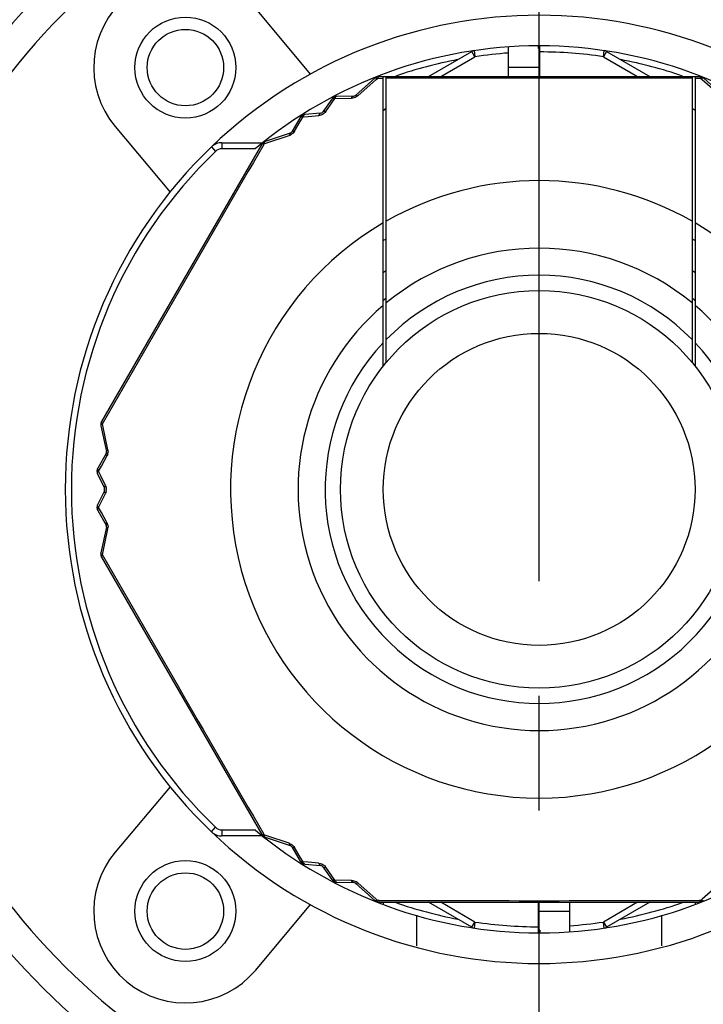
# Model space of a CAD drawing. Header units: millimetres. Extents: x 12 to 2508, y 25 to 1770.
# Tile 6 of 53: x 1573 to 1595, y 366 to 398. Entities that reach past the tile are written whole.
import ezdxf

# ---------------------------------------------------------------- set-up
doc = ezdxf.new("R2010")
doc.units = ezdxf.units.MM
doc.linetypes.add('CENTER', pattern=[0.6, 0.375, -0.075, 0.075, -0.075])
for name, color, linetype in [('CABLE_PBL23', 7, 'Continuous'), ('COVER_J_ABL20', 7, 'Continuous'), ('COVER_J_PBL21', 7, 'Continuous'), ('new_view_6_VBL0', 7, 'Continuous'), ('PLATE_J_PBL22', 7, 'Continuous')]:
    doc.layers.add(name, color=color, linetype=linetype)

# ---------------------------------------------------------------- blocks, each defined once
blk = doc.blocks.new('COVER_J_PBL21', base_point=(2230.017, 669.096))
at = {"layer": 'COVER_J_PBL21', "color": 7}
for p, q in [((2222.541, 674.174), (2220.745, 676.314)), ((2216.149, 672.457), (2217.944, 670.317)), ((2217.944, 650.876), (2216.149, 648.736)), ((2220.745, 644.879), (2222.541, 647.019))]:
    blk.add_line(p, q, dxfattribs=at)
for centre in [(2218.447, 674.385), (2218.447, 646.808)]:
    blk.add_circle(centre, 1.65, dxfattribs=at)
for centre, radius, start, end in [((2230.017, 660.596), 23, 133.0296, 46.9704), ((2218.447, 674.385), 3, 40, 220), ((2230.017, 660.596), 15.5, 46.2398, 133.7201), ((2230.017, 660.596), 15.5, 226.2343, 313.7201), ((2218.447, 646.808), 3, 140, 320)]:
    blk.add_arc(centre, radius, start, end, dxfattribs=at)
at = {"layer": 'COVER_J_PBL21', "color": 2}
blk.add_arc((2230.017, 660.596), 22, 133.0296, 46.9703, dxfattribs=at)
blk = doc.blocks.new('PLATE_J_PBL22', base_point=(2230.017, 669.096))
at = {"layer": 'PLATE_J_PBL22', "color": 7}
for p, q in [((2226.017, 645.677), (2226.017, 646.677)), ((2234.017, 646.677), (2234.017, 645.677))]:
    blk.add_line(p, q, dxfattribs=at)
for centre in [(2218.447, 674.385), (2218.447, 646.808)]:
    blk.add_circle(centre, 1.25, dxfattribs=at)
blk = doc.blocks.new('CABLE_PBL23', base_point=(2230.017, 660.096))
at = {"layer": 'CABLE_PBL23', "color": 7}
for p, q in [((2229.017, 674.096), (2229.017, 675.062)), ((2229.997, 675.013), (2229.997, 675.096)), ((2229.997, 675.013), (2230.017, 675.013)), ((2230.037, 675.07), (2230.017, 675.07)), ((2230.017, 675.07), (2230.017, 674.096)), ((2230.037, 674.096), (2230.037, 675.096)), ((2226.4, 674.096), (2227.817, 674.915)), ((2232.218, 674.915), (2233.635, 674.096)), ((2224.726, 674.096), (2235.309, 674.096)), ((2224.917, 664.626), (2224.917, 674.096)), ((2225.017, 664.75), (2225.017, 674.096)), ((2235.017, 674.096), (2235.017, 664.75)), ((2235.117, 674.096), (2235.117, 664.626)), ((2224.649, 674.046), (2224.01, 673.475)), ((2236.025, 673.475), (2235.386, 674.046)), ((2223.944, 673.45), (2223.397, 673.444)), ((2223.234, 673.357), (2222.944, 672.933)), ((2222.87, 672.89), (2222.358, 672.851)), ((2224.917, 672.987), (2225.017, 673.058)), ((2235.017, 673.059), (2235.117, 672.989)), ((2222.201, 672.753), (2221.923, 672.282)), ((2221.868, 672.238), (2221.054, 671.97)), ((2220.944, 671.88), (2215.708, 662.813)), ((2219.642, 671.929), (2220.972, 671.929)), ((2215.686, 662.672), (2215.861, 661.833)), ((2215.85, 661.764), (2215.581, 661.287)), ((2215.575, 661.102), (2215.797, 660.64)), ((2215.797, 660.553), (2215.575, 660.09)), ((2215.581, 659.906), (2215.85, 659.429)), ((2215.861, 659.36), (2215.686, 658.521)), ((2215.708, 658.38), (2220.944, 649.313)), ((2220.972, 649.264), (2219.642, 649.264)), ((2221.054, 649.223), (2221.868, 648.955)), ((2221.923, 648.91), (2222.201, 648.439)), ((2222.358, 648.342), (2222.87, 648.302)), ((2222.944, 648.259), (2223.234, 647.836)), ((2223.397, 647.749), (2223.944, 647.743)), ((2224.01, 647.718), (2224.649, 647.147)), ((2224.782, 647.096), (2235.252, 647.096)), ((2224.917, 647.096), (2224.917, 647.023)), ((2227.817, 646.278), (2226.4, 647.096)), ((2229.997, 646.096), (2229.997, 647.096)), ((2230.017, 646.123), (2230.017, 647.096)), ((2231.017, 646.131), (2231.017, 647.096)), ((2233.635, 647.096), (2232.218, 646.278)), ((2235.117, 647.096), (2235.117, 647.023)), ((2229.997, 646.123), (2230.017, 646.123)), ((2230.037, 646.18), (2230.017, 646.18)), ((2230.037, 646.18), (2230.037, 646.096))]:
    blk.add_line(p, q, dxfattribs=at)
at = {"layer": 'CABLE_PBL23', "color": 2}
for p, q in [((2226.8, 674.096), (2227.917, 674.741)), ((2227.917, 674.741), (2227.817, 674.915)), ((2227.888, 674.939), (2227.917, 674.741)), ((2232.118, 674.741), (2232.147, 674.939)), ((2232.218, 674.915), (2232.118, 674.741)), ((2232.118, 674.741), (2233.235, 674.096)), ((2229.017, 674.396), (2230.017, 674.396)), ((2224.082, 673.459), (2224.69, 673.999)), ((2224.69, 673.999), (2224.728, 674.033)), ((2224.728, 674.033), (2224.917, 674.034)), ((2235.117, 674.034), (2235.306, 674.034)), ((2235.306, 674.033), (2235.345, 673.999)), ((2235.345, 673.999), (2235.953, 673.459)), ((2223.037, 672.949), (2223.233, 673.233)), ((2223.233, 673.233), (2223.331, 673.374)), ((2223.331, 673.374), (2223.883, 673.382)), ((2222.2, 672.618), (2222.294, 672.776)), ((2222.294, 672.776), (2222.466, 672.79)), ((2222.466, 672.79), (2222.81, 672.818)), ((2222.012, 672.302), (2222.2, 672.618)), ((2221.074, 671.911), (2221.845, 672.168)), ((2219.642, 671.929), (2219.642, 671.729)), ((2220.995, 671.93), (2220.991, 671.935)), ((2220.998, 671.849), (2221.025, 671.895)), ((2221.025, 671.895), (2221.074, 671.911)), ((2219.296, 671.79), (2219.434, 671.646)), ((2220.727, 671.729), (2219.642, 671.729)), ((2215.736, 662.734), (2215.763, 662.781)), ((2215.746, 662.684), (2215.736, 662.734)), ((2215.91, 661.887), (2215.746, 662.684)), ((2215.698, 661.355), (2215.877, 661.677)), ((2215.608, 661.195), (2215.698, 661.355)), ((2215.682, 661.039), (2215.608, 661.195)), ((2215.83, 660.727), (2215.682, 661.039)), ((2215.682, 660.153), (2215.83, 660.465)), ((2215.608, 659.998), (2215.682, 660.153)), ((2215.698, 659.838), (2215.608, 659.998)), ((2215.877, 659.516), (2215.698, 659.838)), ((2215.746, 658.508), (2215.91, 659.305)), ((2215.736, 658.458), (2215.746, 658.508)), ((2215.763, 658.412), (2215.736, 658.458)), ((2219.296, 649.403), (2219.434, 649.547)), ((2219.642, 649.464), (2220.727, 649.464)), ((2219.642, 649.464), (2219.642, 649.264)), ((2220.995, 649.263), (2220.991, 649.258)), ((2221.025, 649.298), (2220.998, 649.344)), ((2221.074, 649.281), (2221.025, 649.298)), ((2221.845, 649.024), (2221.074, 649.281)), ((2222.2, 648.574), (2222.012, 648.891)), ((2222.294, 648.417), (2222.2, 648.574)), ((2222.466, 648.403), (2222.294, 648.417)), ((2222.81, 648.375), (2222.466, 648.403)), ((2223.233, 647.96), (2223.037, 648.244)), ((2223.331, 647.818), (2223.233, 647.96)), ((2223.883, 647.81), (2223.331, 647.818)), ((2224.69, 647.193), (2224.082, 647.733)), ((2235.953, 647.733), (2235.345, 647.193)), ((2224.728, 647.159), (2224.69, 647.193)), ((2224.782, 647.159), (2224.728, 647.159)), ((2227.917, 646.451), (2226.8, 647.096)), ((2233.235, 647.096), (2232.118, 646.451)), ((2235.306, 647.159), (2235.253, 647.159)), ((2235.345, 647.193), (2235.306, 647.159)), ((2231.017, 646.796), (2230.017, 646.796)), ((2227.817, 646.278), (2227.917, 646.451)), ((2227.917, 646.451), (2227.888, 646.254)), ((2232.118, 646.451), (2232.218, 646.278)), ((2232.147, 646.254), (2232.118, 646.451))]:
    blk.add_line(p, q, dxfattribs=at)
at = {"layer": 'CABLE_PBL23', "color": 7}
for radius in [6.5, 5.1]:
    blk.add_circle((2230.017, 660.596), radius, dxfattribs=at)
for centre, radius, start, end in [((2230.017, 660.596), 14.5, 90.079, 129.8465), ((2230.017, 660.596), 14.5, 50.1535, 89.921), ((2227.917, 674.741), 0.2, 98.4457, 120), ((2232.118, 674.741), 0.2, 60, 81.5543), ((2224.782, 673.896), 0.2, 90, 131.7607), ((2235.252, 673.896), 0.2, 48.2393, 90.0001), ((2223.399, 673.244), 0.2, 90.5781, 145.6085), ((2223.943, 673.55), 0.1, 270.5293, 311.7608), ((2222.373, 672.652), 0.2, 94.3915, 149.4213), ((2222.862, 672.99), 0.1, 274.3915, 325.6085), ((2221.837, 672.333), 0.1, 288.2393, 329.5221), ((2219.642, 671.429), 0.5, 90, 133.7659), ((2221.117, 671.78), 0.2, 108.1987, 150), ((2230.017, 660.596), 15.5, 133.7659, 226.2341), ((2230.017, 660.596), 9.6, 121.3882, 122.1242), ((2230.017, 660.596), 9.6, 57.8758, 58.6118), ((2230.017, 660.596), 8.727, 124.9533, 125.8118), ((2230.017, 660.596), 8.727, 54.1882, 55.0467), ((2230.017, 660.596), 8, 128.6822, 129.6677), ((2230.017, 660.596), 8, 50.3323, 51.3178), ((2215.882, 662.713), 0.2, 150, 191.8038), ((2215.763, 661.813), 0.1, 330.476, 11.7604), ((2215.755, 661.189), 0.2, 150.5787, 205.6081), ((2215.706, 660.596), 0.1, 334.3915, 25.6092), ((2215.755, 660.004), 0.2, 154.3915, 209.4217), ((2215.763, 659.38), 0.1, 348.2393, 29.5236), ((2215.882, 658.48), 0.2, 168.2393, 210), ((2219.642, 649.764), 0.5, 226.2341, 270), ((2230.017, 660.596), 14.5, 230.1535, 269.921), ((2221.117, 649.413), 0.2, 210, 251.7612), ((2230.017, 660.596), 14.5, 270.079, 309.8465), ((2221.837, 648.86), 0.1, 30.478, 71.7604), ((2222.373, 648.541), 0.2, 210.5787, 265.6081), ((2222.862, 648.203), 0.1, 34.3915, 85.6093), ((2223.399, 647.949), 0.2, 214.3915, 269.4223), ((2223.943, 647.643), 0.1, 48.2393, 89.4703), ((2224.782, 647.296), 0.2, 228.1987, 270), ((2235.252, 647.296), 0.2, 270, 311.8018), ((2227.917, 646.451), 0.2, 240, 261.5543), ((2232.118, 646.451), 0.2, 278.4457, 300)]:
    blk.add_arc(centre, radius, start, end, dxfattribs=at)
at = {"layer": 'CABLE_PBL23', "color": 2}
for centre, radius, start, end in [((2230.017, 660.596), 14.3, 94.01, 98.4457), ((2230.017, 660.596), 14.3, 81.5543, 89.9199), ((2230.017, 660.596), 14.3, 100.7443, 109.1346), ((2230.017, 660.596), 14.3, 70.8654, 79.2557), ((2224.751, 673.89), 0.19, 97.3465, 101.4506), ((2230.017, -713.191), 1387.234, 89.793488, 90.206512), ((2221.747, 672.461), 0.309, 288.6176, 297.856), ((2221.744, 672.467), 0.315, 297.7972, 301.6066), ((3432.56, -33.692), 1402.024, 149.78603, 150.213969), ((2230.017, 660.596), 15.3, 133.7659, 226.2341), ((2219.642, 671.429), 0.3, 90, 133.7659), ((2230.017, 660.596), 10.093, 60.3038, 119.6962), ((2230.017, 660.596), 10.093, 120.3519, 59.6481), ((2230.017, 660.596), 7.885, 50.6472, 129.3529), ((2230.017, 660.596), 7, 44.4152, 135.5848), ((2230.017, 660.596), 7.885, 130.2986, 49.7013), ((2230.017, 660.596), 7, 136.7663, 43.2335), ((2215.873, 662.682), 0.192, 157.2016, 161.3395), ((2215.609, 661.826), 0.308, 344.6699, 358.3604), ((2215.561, 660.595), 0.298, 351.934, 0.3244), ((2215.607, 659.366), 0.309, 348.6174, 357.8561), ((2215.601, 659.367), 0.315, 357.7972, 1.6066), ((2215.905, 658.327), 0.214, 145.872, 147.3551), ((2215.929, 658.311), 0.243, 142.5793, 145.8345), ((3432.881, 1355.07), 1402.394, 209.786088, 210.213912), ((2219.642, 649.764), 0.3, 226.2341, 270), ((2221.139, 649.39), 0.192, 217.2026, 221.3405), ((2223.874, 647.496), 0.315, 57.7975, 61.6062), ((2223.877, 647.502), 0.309, 48.6167, 57.8565), ((2230.017, 2051.552), 1404.403, 269.786395, 270.213605), ((2230.017, 660.596), 14.3, 250.8654, 259.2557), ((2230.017, 660.596), 14.3, 280.7443, 289.1346), ((2235.283, 647.305), 0.192, 277.2033, 281.3412), ((2230.017, 660.596), 14.3, 261.5543, 269.9199), ((2230.017, 660.596), 14.3, 274.01, 278.4457)]:
    blk.add_arc(centre, radius, start, end, dxfattribs=at)
for points in [[(2224.649, 674.046), (2224.657, 674.053), (2224.67, 674.053), (2224.68, 674.052)], [(2224.713, 674.077), (2224.705, 674.072), (2224.697, 674.068), (2224.691, 674.062)], [(2224.754, 674.08), (2224.745, 674.08), (2224.736, 674.08), (2224.726, 674.079)], [(2224.754, 674.08), (2224.747, 674.072), (2224.741, 674.062), (2224.736, 674.052)], [(2224.782, 674.096), (2224.771, 674.096), (2224.761, 674.088), (2224.754, 674.08)], [(2235.281, 674.08), (2235.29, 674.08), (2235.299, 674.081), (2235.308, 674.079)], [(2235.306, 674.033), (2235.302, 674.045), (2235.297, 674.057), (2235.29, 674.067)], [(2235.306, 674.033), (2235.317, 674.039), (2235.328, 674.044), (2235.34, 674.048)], [(2235.355, 674.052), (2235.348, 674.058), (2235.341, 674.065), (2235.333, 674.069)], [(2235.355, 674.052), (2235.362, 674.053), (2235.37, 674.053), (2235.378, 674.05)], [(2223.271, 673.378), (2223.278, 673.387), (2223.286, 673.396), (2223.295, 673.404)], [(2223.361, 673.426), (2223.353, 673.417), (2223.346, 673.406), (2223.34, 673.395)], [(2223.397, 673.444), (2223.384, 673.444), (2223.371, 673.435), (2223.361, 673.426)], [(2224.024, 673.419), (2224.001, 673.407), (2223.977, 673.397), (2223.952, 673.391)], [(2224.082, 673.459), (2224.064, 673.444), (2224.045, 673.43), (2224.024, 673.419)], [(2223.255, 673.373), (2223.247, 673.37), (2223.239, 673.364), (2223.234, 673.357)], [(2223.331, 673.374), (2223.317, 673.378), (2223.303, 673.379), (2223.289, 673.379)], [(2223.34, 673.395), (2223.337, 673.388), (2223.334, 673.381), (2223.331, 673.374)], [(2223.952, 673.391), (2223.929, 673.386), (2223.906, 673.383), (2223.883, 673.382)], [(2222.235, 672.775), (2222.226, 672.773), (2222.216, 672.769), (2222.209, 672.763)], [(2222.235, 672.775), (2222.242, 672.785), (2222.249, 672.795), (2222.258, 672.803)], [(2222.294, 672.776), (2222.28, 672.778), (2222.266, 672.779), (2222.252, 672.778)], [(2222.302, 672.797), (2222.299, 672.79), (2222.297, 672.783), (2222.294, 672.776)], [(2222.322, 672.83), (2222.314, 672.82), (2222.307, 672.809), (2222.302, 672.797)], [(2222.358, 672.851), (2222.344, 672.85), (2222.331, 672.84), (2222.322, 672.83)], [(2222.876, 672.83), (2222.854, 672.823), (2222.832, 672.82), (2222.81, 672.818)], [(2222.989, 672.894), (2222.957, 672.865), (2222.917, 672.843), (2222.876, 672.83)], [(2223.037, 672.949), (2223.023, 672.929), (2223.007, 672.91), (2222.989, 672.894)], [(2222.012, 672.302), (2221.986, 672.261), (2221.951, 672.224), (2221.909, 672.198)], [(2220.944, 671.88), (2220.949, 671.889), (2220.961, 671.893), (2220.972, 671.895)], [(2220.971, 671.896), (2220.976, 671.904), (2220.98, 671.912), (2220.986, 671.919)], [(2221.033, 671.946), (2221.024, 671.944), (2221.015, 671.941), (2221.007, 671.936)], [(2221.025, 671.895), (2221.025, 671.908), (2221.027, 671.92), (2221.029, 671.932)], [(2221.033, 671.946), (2221.036, 671.953), (2221.04, 671.961), (2221.046, 671.965)], [(2215.709, 662.781), (2215.704, 662.773), (2215.7, 662.765), (2215.696, 662.756)], [(2215.71, 662.781), (2215.707, 662.788), (2215.705, 662.796), (2215.706, 662.804)], [(2215.686, 662.672), (2215.684, 662.682), (2215.69, 662.694), (2215.696, 662.702)], [(2215.691, 662.743), (2215.691, 662.734), (2215.691, 662.724), (2215.693, 662.715)], [(2215.696, 662.702), (2215.703, 662.71), (2215.711, 662.717), (2215.72, 662.724)], [(2215.736, 662.734), (2215.729, 662.744), (2215.722, 662.755), (2215.716, 662.766)], [(2215.91, 661.887), (2215.915, 661.865), (2215.917, 661.841), (2215.916, 661.817)], [(2215.905, 661.745), (2215.899, 661.721), (2215.889, 661.698), (2215.877, 661.677)], [(2215.562, 661.196), (2215.563, 661.184), (2215.565, 661.173), (2215.569, 661.162)], [(2215.579, 661.246), (2215.575, 661.26), (2215.574, 661.275), (2215.581, 661.287)], [(2215.608, 661.195), (2215.599, 661.206), (2215.591, 661.218), (2215.585, 661.23)], [(2215.594, 661.178), (2215.598, 661.184), (2215.603, 661.189), (2215.608, 661.195)], [(2215.575, 661.102), (2215.569, 661.115), (2215.57, 661.131), (2215.575, 661.144)], [(2215.83, 660.727), (2215.843, 660.7), (2215.852, 660.67), (2215.856, 660.639)], [(2215.856, 660.553), (2215.854, 660.538), (2215.851, 660.524), (2215.847, 660.51)], [(2215.856, 660.639), (2215.858, 660.625), (2215.859, 660.611), (2215.859, 660.596)], [(2215.847, 660.51), (2215.842, 660.494), (2215.837, 660.48), (2215.83, 660.465)], [(2215.562, 659.997), (2215.564, 659.986), (2215.567, 659.974), (2215.571, 659.964)], [(2215.571, 660.064), (2215.57, 660.073), (2215.571, 660.082), (2215.575, 660.09)], [(2215.581, 659.906), (2215.574, 659.917), (2215.575, 659.933), (2215.579, 659.946)], [(2215.608, 659.998), (2215.598, 660.008), (2215.59, 660.02), (2215.583, 660.032)], [(2215.595, 659.98), (2215.599, 659.986), (2215.603, 659.992), (2215.608, 659.998)], [(2215.877, 659.516), (2215.9, 659.474), (2215.914, 659.424), (2215.916, 659.376)], [(2215.881, 659.324), (2215.89, 659.317), (2215.9, 659.311), (2215.91, 659.305)], [(2215.696, 658.491), (2215.694, 658.482), (2215.692, 658.473), (2215.692, 658.463)], [(2215.709, 658.412), (2215.704, 658.42), (2215.699, 658.428), (2215.696, 658.436)], [(2215.708, 658.38), (2215.703, 658.389), (2215.706, 658.402), (2215.71, 658.412)], [(2215.736, 658.458), (2215.726, 658.465), (2215.715, 658.472), (2215.706, 658.48)], [(2220.972, 649.298), (2220.964, 649.299), (2220.956, 649.301), (2220.949, 649.306)], [(2220.971, 649.297), (2220.976, 649.289), (2220.981, 649.281), (2220.986, 649.274)], [(2221.025, 649.298), (2221.013, 649.296), (2221, 649.295), (2220.988, 649.296)], [(2220.995, 649.263), (2221.003, 649.259), (2221.01, 649.254), (2221.019, 649.251)], [(2221.033, 649.247), (2221.03, 649.257), (2221.028, 649.267), (2221.026, 649.278)], [(2221.054, 649.223), (2221.044, 649.226), (2221.037, 649.237), (2221.033, 649.247)], [(2221.845, 649.024), (2221.868, 649.017), (2221.889, 649.007), (2221.909, 648.995)], [(2221.909, 648.995), (2221.931, 648.981), (2221.952, 648.965), (2221.969, 648.946)], [(2221.969, 648.946), (2221.986, 648.929), (2222, 648.911), (2222.012, 648.891)], [(2222.235, 648.417), (2222.226, 648.419), (2222.216, 648.423), (2222.209, 648.43)], [(2222.235, 648.417), (2222.242, 648.407), (2222.249, 648.398), (2222.258, 648.389)], [(2222.294, 648.417), (2222.281, 648.415), (2222.266, 648.414), (2222.252, 648.415)], [(2222.271, 648.378), (2222.281, 648.373), (2222.292, 648.369), (2222.303, 648.366)], [(2222.302, 648.396), (2222.299, 648.403), (2222.297, 648.41), (2222.294, 648.417)], [(2222.322, 648.363), (2222.313, 648.373), (2222.307, 648.384), (2222.302, 648.396)], [(2222.358, 648.342), (2222.344, 648.343), (2222.331, 648.352), (2222.322, 648.363)], [(2222.81, 648.375), (2222.877, 648.369), (2222.945, 648.34), (2222.994, 648.295)], [(2222.994, 648.295), (2223.01, 648.279), (2223.024, 648.262), (2223.037, 648.244)], [(2223.256, 647.819), (2223.247, 647.823), (2223.239, 647.828), (2223.234, 647.836)], [(2223.271, 647.815), (2223.278, 647.806), (2223.286, 647.797), (2223.295, 647.789)], [(2223.331, 647.818), (2223.317, 647.815), (2223.303, 647.813), (2223.289, 647.813)], [(2223.309, 647.778), (2223.32, 647.774), (2223.331, 647.771), (2223.342, 647.769)], [(2223.34, 647.798), (2223.337, 647.805), (2223.334, 647.811), (2223.331, 647.818)], [(2223.361, 647.767), (2223.352, 647.776), (2223.346, 647.787), (2223.34, 647.798)], [(2223.397, 647.749), (2223.384, 647.749), (2223.37, 647.757), (2223.361, 647.767)], [(2223.883, 647.81), (2223.931, 647.809), (2223.981, 647.797), (2224.024, 647.774)], [(2224.68, 647.141), (2224.672, 647.14), (2224.664, 647.14), (2224.657, 647.142)], [(2224.68, 647.141), (2224.687, 647.135), (2224.694, 647.128), (2224.702, 647.123)], [(2224.728, 647.159), (2224.718, 647.154), (2224.706, 647.148), (2224.695, 647.145)], [(2224.755, 647.113), (2224.746, 647.112), (2224.736, 647.112), (2224.727, 647.114)], [(2224.755, 647.113), (2224.748, 647.122), (2224.742, 647.132), (2224.736, 647.142)], [(2224.782, 647.096), (2224.772, 647.096), (2224.762, 647.105), (2224.755, 647.113)], [(2235.28, 647.113), (2235.289, 647.112), (2235.298, 647.113), (2235.307, 647.114)], [(2235.306, 647.159), (2235.302, 647.148), (2235.296, 647.137), (2235.289, 647.126)], [(2235.321, 647.116), (2235.329, 647.12), (2235.337, 647.125), (2235.343, 647.131)], [(2235.386, 647.147), (2235.378, 647.14), (2235.365, 647.14), (2235.355, 647.141)]]:
    blk.add_open_spline(points, degree=3, dxfattribs=at)
for points, knots in [([(2224.68, 674.052), (2224.682, 674.051), (2224.687, 674.05), (2224.692, 674.049), (2224.695, 674.048)], [0, 0, 0, 0, 0.480232, 1, 1, 1, 1]), ([(2224.691, 674.062), (2224.689, 674.06), (2224.686, 674.056), (2224.683, 674.052), (2224.682, 674.05)], [0, 0, 0, 0, 0.48297, 1, 1, 1, 1]), ([(2224.695, 674.048), (2224.697, 674.047), (2224.703, 674.045), (2224.708, 674.043), (2224.711, 674.042)], [0, 0, 0, 0, 0.484712, 1, 1, 1, 1]), ([(2224.711, 674.083), (2224.711, 674.082), (2224.712, 674.08), (2224.713, 674.078), (2224.713, 674.077)], [0, 0, 0, 0, 0.4995, 1, 1, 1, 1]), ([(2224.736, 674.052), (2224.735, 674.049), (2224.732, 674.043), (2224.73, 674.037), (2224.728, 674.033)], [0, 0, 0, 0, 0.489196, 1, 1, 1, 1]), ([(2235.272, 674.089), (2235.269, 674.091), (2235.263, 674.095), (2235.256, 674.096), (2235.252, 674.096)], [0, 0, 0, 0, 0.536091, 1, 1, 1, 1]), ([(2235.281, 674.08), (2235.279, 674.082), (2235.276, 674.085), (2235.273, 674.088), (2235.272, 674.089)], [0, 0, 0, 0, 0.521998, 1, 1, 1, 1]), ([(2235.29, 674.067), (2235.289, 674.07), (2235.286, 674.074), (2235.283, 674.078), (2235.281, 674.08)], [0, 0, 0, 0, 0.518983, 1, 1, 1, 1]), ([(2235.308, 674.079), (2235.31, 674.079), (2235.314, 674.077), (2235.318, 674.076), (2235.32, 674.075)], [0, 0, 0, 0, 0.501511, 1, 1, 1, 1]), ([(2235.322, 674.077), (2235.322, 674.078), (2235.322, 674.08), (2235.324, 674.083), (2235.324, 674.083)], [0, 0, 0, 0, 0.750128, 1, 1, 1, 1]), ([(2235.333, 674.069), (2235.331, 674.07), (2235.328, 674.072), (2235.324, 674.074), (2235.322, 674.074)], [0, 0, 0, 0, 0.501829, 1, 1, 1, 1]), ([(2235.34, 674.048), (2235.343, 674.049), (2235.347, 674.05), (2235.352, 674.051), (2235.355, 674.052)], [0, 0, 0, 0, 0.519769, 1, 1, 1, 1]), ([(2235.378, 674.05), (2235.379, 674.05), (2235.382, 674.048), (2235.385, 674.047), (2235.386, 674.046)], [0, 0, 0, 0, 0.513143, 1, 1, 1, 1]), ([(2224.711, 674.042), (2224.714, 674.041), (2224.72, 674.038), (2224.725, 674.035), (2224.728, 674.033)], [0, 0, 0, 0, 0.488724, 1, 1, 1, 1]), ([(2223.295, 673.404), (2223.297, 673.405), (2223.302, 673.409), (2223.306, 673.413), (2223.309, 673.414)], [0, 0, 0, 0, 0.491267, 1, 1, 1, 1]), ([(2223.309, 673.414), (2223.308, 673.416), (2223.307, 673.417), (2223.306, 673.421), (2223.305, 673.42)], [0, 0, 0, 0, 0.752928, 1, 1, 1, 1]), ([(2223.326, 673.42), (2223.323, 673.419), (2223.317, 673.417), (2223.312, 673.415), (2223.309, 673.414)], [0, 0, 0, 0, 0.491278, 1, 1, 1, 1]), ([(2223.342, 673.424), (2223.339, 673.423), (2223.334, 673.422), (2223.328, 673.421), (2223.326, 673.42)], [0, 0, 0, 0, 0.498334, 1, 1, 1, 1]), ([(2223.361, 673.426), (2223.358, 673.425), (2223.351, 673.425), (2223.345, 673.424), (2223.342, 673.424)], [0, 0, 0, 0, 0.545069, 1, 1, 1, 1]), ([(2223.883, 673.382), (2223.886, 673.392), (2223.898, 673.42), (2223.923, 673.449), (2223.944, 673.45)], [0, 0, 0, 0, 0.328155, 1, 1, 1, 1]), ([(2224.082, 673.459), (2224.074, 673.464), (2224.054, 673.475), (2224.022, 673.486), (2224.01, 673.475)], [0, 0, 0, 0, 0.354553, 1, 1, 1, 1]), ([(2223.271, 673.378), (2223.268, 673.377), (2223.263, 673.376), (2223.258, 673.374), (2223.255, 673.373)], [0, 0, 0, 0, 0.51688, 1, 1, 1, 1]), ([(2223.289, 673.379), (2223.286, 673.379), (2223.279, 673.379), (2223.274, 673.378), (2223.271, 673.378)], [0, 0, 0, 0, 0.515199, 1, 1, 1, 1]), ([(2222.209, 672.763), (2222.207, 672.761), (2222.204, 672.758), (2222.202, 672.755), (2222.201, 672.753)], [0, 0, 0, 0, 0.509524, 1, 1, 1, 1]), ([(2222.252, 672.778), (2222.249, 672.778), (2222.243, 672.777), (2222.238, 672.776), (2222.235, 672.775)], [0, 0, 0, 0, 0.51559, 1, 1, 1, 1]), ([(2222.258, 672.803), (2222.26, 672.805), (2222.264, 672.809), (2222.269, 672.813), (2222.271, 672.815)], [0, 0, 0, 0, 0.491279, 1, 1, 1, 1]), ([(2222.271, 672.815), (2222.27, 672.817), (2222.27, 672.818), (2222.267, 672.821), (2222.267, 672.821)], [0, 0, 0, 0, 0.752927, 1, 1, 1, 1]), ([(2222.287, 672.822), (2222.284, 672.821), (2222.279, 672.819), (2222.274, 672.816), (2222.271, 672.815)], [0, 0, 0, 0, 0.491266, 1, 1, 1, 1]), ([(2222.303, 672.826), (2222.3, 672.826), (2222.295, 672.824), (2222.29, 672.823), (2222.287, 672.822)], [0, 0, 0, 0, 0.498401, 1, 1, 1, 1]), ([(2222.322, 672.83), (2222.318, 672.829), (2222.312, 672.828), (2222.306, 672.827), (2222.303, 672.826)], [0, 0, 0, 0, 0.545117, 1, 1, 1, 1]), ([(2222.81, 672.818), (2222.813, 672.828), (2222.823, 672.857), (2222.848, 672.889), (2222.87, 672.89)], [0, 0, 0, 0, 0.325618, 1, 1, 1, 1]), ([(2223.037, 672.949), (2223.027, 672.951), (2222.997, 672.957), (2222.957, 672.951), (2222.944, 672.933)], [0, 0, 0, 0, 0.325579, 1, 1, 1, 1]), ([(2221.868, 672.238), (2221.864, 672.237), (2221.844, 672.219), (2221.845, 672.19), (2221.845, 672.168)], [0, 0, 0, 0, 0.163107, 1, 1, 1, 1]), ([(2221.923, 672.282), (2221.926, 672.287), (2221.95, 672.31), (2221.987, 672.307), (2222.012, 672.302)], [0, 0, 0, 0, 0.187832, 1, 1, 1, 1]), ([(2220.972, 671.895), (2220.974, 671.896), (2220.98, 671.896), (2220.985, 671.897), (2220.988, 671.897)], [0, 0, 0, 0, 0.479473, 1, 1, 1, 1]), ([(2220.986, 671.919), (2220.988, 671.921), (2220.991, 671.924), (2220.994, 671.926), (2220.996, 671.927)], [0, 0, 0, 0, 0.50141, 1, 1, 1, 1]), ([(2220.988, 671.897), (2220.991, 671.897), (2220.997, 671.897), (2221.003, 671.897), (2221.006, 671.897)], [0, 0, 0, 0, 0.48297, 1, 1, 1, 1]), ([(2221.007, 671.936), (2221.005, 671.935), (2221.002, 671.933), (2220.998, 671.93), (2220.997, 671.928)], [0, 0, 0, 0, 0.503146, 1, 1, 1, 1]), ([(2221.006, 671.897), (2221.009, 671.897), (2221.016, 671.896), (2221.022, 671.896), (2221.025, 671.895)], [0, 0, 0, 0, 0.485802, 1, 1, 1, 1]), ([(2221.029, 671.932), (2221.03, 671.934), (2221.031, 671.939), (2221.033, 671.944), (2221.033, 671.946)], [0, 0, 0, 0, 0.519769, 1, 1, 1, 1]), ([(2221.046, 671.965), (2221.047, 671.966), (2221.05, 671.968), (2221.053, 671.97), (2221.054, 671.97)], [0, 0, 0, 0, 0.513144, 1, 1, 1, 1]), ([(2215.706, 662.804), (2215.706, 662.806), (2215.707, 662.809), (2215.708, 662.811), (2215.708, 662.813)], [0, 0, 0, 0, 0.515646, 1, 1, 1, 1]), ([(2215.716, 662.766), (2215.715, 662.768), (2215.713, 662.773), (2215.711, 662.778), (2215.71, 662.781)], [0, 0, 0, 0, 0.520498, 1, 1, 1, 1]), ([(2215.691, 662.743), (2215.689, 662.744), (2215.688, 662.743), (2215.684, 662.745), (2215.684, 662.744)], [0, 0, 0, 0, 0.743569, 1, 1, 1, 1]), ([(2215.693, 662.715), (2215.694, 662.713), (2215.696, 662.709), (2215.698, 662.705), (2215.699, 662.703)], [0, 0, 0, 0, 0.483327, 1, 1, 1, 1]), ([(2215.72, 662.724), (2215.722, 662.725), (2215.728, 662.729), (2215.733, 662.733), (2215.736, 662.734)], [0, 0, 0, 0, 0.488724, 1, 1, 1, 1]), ([(2215.91, 661.887), (2215.902, 661.883), (2215.882, 661.871), (2215.857, 661.849), (2215.861, 661.833)], [0, 0, 0, 0, 0.354576, 1, 1, 1, 1]), ([(2215.85, 661.764), (2215.847, 661.758), (2215.839, 661.726), (2215.861, 661.696), (2215.877, 661.677)], [0, 0, 0, 0, 0.187831, 1, 1, 1, 1]), ([(2215.562, 661.196), (2215.561, 661.196), (2215.559, 661.195), (2215.555, 661.196), (2215.555, 661.196)], [0, 0, 0, 0, 0.755903, 1, 1, 1, 1]), ([(2215.566, 661.213), (2215.565, 661.21), (2215.564, 661.204), (2215.563, 661.199), (2215.562, 661.196)], [0, 0, 0, 0, 0.491242, 1, 1, 1, 1]), ([(2215.571, 661.229), (2215.57, 661.226), (2215.568, 661.221), (2215.567, 661.216), (2215.566, 661.213)], [0, 0, 0, 0, 0.498239, 1, 1, 1, 1]), ([(2215.579, 661.246), (2215.577, 661.243), (2215.574, 661.238), (2215.572, 661.232), (2215.571, 661.229)], [0, 0, 0, 0, 0.544972, 1, 1, 1, 1]), ([(2215.585, 661.23), (2215.584, 661.233), (2215.581, 661.238), (2215.58, 661.244), (2215.579, 661.246)], [0, 0, 0, 0, 0.515424, 1, 1, 1, 1]), ([(2215.583, 661.161), (2215.584, 661.164), (2215.588, 661.169), (2215.592, 661.175), (2215.594, 661.178)], [0, 0, 0, 0, 0.487947, 1, 1, 1, 1]), ([(2215.569, 661.162), (2215.569, 661.159), (2215.571, 661.153), (2215.574, 661.148), (2215.575, 661.144)], [0, 0, 0, 0, 0.455134, 1, 1, 1, 1]), ([(2215.575, 661.144), (2215.576, 661.147), (2215.578, 661.153), (2215.581, 661.158), (2215.583, 661.161)], [0, 0, 0, 0, 0.485015, 1, 1, 1, 1]), ([(2215.83, 660.727), (2215.823, 660.72), (2215.802, 660.696), (2215.787, 660.659), (2215.797, 660.64)], [0, 0, 0, 0, 0.32557, 1, 1, 1, 1]), ([(2215.797, 660.553), (2215.794, 660.548), (2215.788, 660.514), (2215.812, 660.484), (2215.83, 660.465)], [0, 0, 0, 0, 0.190105, 1, 1, 1, 1]), ([(2215.562, 659.997), (2215.561, 659.997), (2215.559, 659.998), (2215.555, 659.997), (2215.555, 659.997)], [0, 0, 0, 0, 0.755904, 1, 1, 1, 1]), ([(2215.565, 660.014), (2215.564, 660.012), (2215.563, 660.006), (2215.563, 660), (2215.562, 659.997)], [0, 0, 0, 0, 0.491234, 1, 1, 1, 1]), ([(2215.569, 660.03), (2215.568, 660.028), (2215.566, 660.022), (2215.565, 660.017), (2215.565, 660.014)], [0, 0, 0, 0, 0.498316, 1, 1, 1, 1]), ([(2215.575, 660.048), (2215.574, 660.045), (2215.571, 660.039), (2215.569, 660.033), (2215.569, 660.03)], [0, 0, 0, 0, 0.545054, 1, 1, 1, 1]), ([(2215.575, 660.048), (2215.574, 660.051), (2215.573, 660.056), (2215.572, 660.061), (2215.571, 660.064)], [0, 0, 0, 0, 0.516445, 1, 1, 1, 1]), ([(2215.571, 659.964), (2215.572, 659.961), (2215.574, 659.955), (2215.577, 659.949), (2215.579, 659.946)], [0, 0, 0, 0, 0.455226, 1, 1, 1, 1]), ([(2215.583, 660.032), (2215.581, 660.035), (2215.578, 660.04), (2215.576, 660.046), (2215.575, 660.048)], [0, 0, 0, 0, 0.514985, 1, 1, 1, 1]), ([(2215.579, 659.946), (2215.58, 659.949), (2215.581, 659.955), (2215.584, 659.96), (2215.585, 659.963)], [0, 0, 0, 0, 0.484581, 1, 1, 1, 1]), ([(2215.585, 659.963), (2215.587, 659.966), (2215.59, 659.971), (2215.593, 659.977), (2215.595, 659.98)], [0, 0, 0, 0, 0.487629, 1, 1, 1, 1]), ([(2215.877, 659.516), (2215.871, 659.508), (2215.852, 659.485), (2215.839, 659.447), (2215.85, 659.429)], [0, 0, 0, 0, 0.328155, 1, 1, 1, 1]), ([(2215.861, 659.36), (2215.859, 659.35), (2215.867, 659.336), (2215.877, 659.327), (2215.881, 659.324)], [0, 0, 0, 0, 0.668244, 1, 1, 1, 1]), ([(2215.691, 658.449), (2215.689, 658.449), (2215.688, 658.45), (2215.684, 658.448), (2215.684, 658.448)], [0, 0, 0, 0, 0.743637, 1, 1, 1, 1]), ([(2215.686, 658.512), (2215.686, 658.513), (2215.685, 658.516), (2215.686, 658.519), (2215.686, 658.521)], [0, 0, 0, 0, 0.513144, 1, 1, 1, 1]), ([(2215.689, 658.501), (2215.688, 658.503), (2215.687, 658.506), (2215.686, 658.51), (2215.686, 658.512)], [0, 0, 0, 0, 0.521382, 1, 1, 1, 1]), ([(2215.696, 658.491), (2215.695, 658.493), (2215.692, 658.496), (2215.69, 658.5), (2215.689, 658.501)], [0, 0, 0, 0, 0.522578, 1, 1, 1, 1]), ([(2215.692, 658.463), (2215.692, 658.461), (2215.692, 658.457), (2215.693, 658.453), (2215.693, 658.451)], [0, 0, 0, 0, 0.50316, 1, 1, 1, 1]), ([(2215.696, 658.436), (2215.695, 658.438), (2215.694, 658.443), (2215.694, 658.447), (2215.694, 658.449)], [0, 0, 0, 0, 0.501303, 1, 1, 1, 1]), ([(2215.706, 658.48), (2215.704, 658.482), (2215.701, 658.485), (2215.698, 658.489), (2215.696, 658.491)], [0, 0, 0, 0, 0.519773, 1, 1, 1, 1]), ([(2215.71, 658.412), (2215.711, 658.415), (2215.713, 658.42), (2215.715, 658.424), (2215.716, 658.427)], [0, 0, 0, 0, 0.47945, 1, 1, 1, 1]), ([(2215.716, 658.427), (2215.717, 658.43), (2215.72, 658.435), (2215.723, 658.44), (2215.725, 658.443)], [0, 0, 0, 0, 0.482968, 1, 1, 1, 1]), ([(2220.949, 649.306), (2220.948, 649.307), (2220.946, 649.309), (2220.944, 649.311), (2220.944, 649.313)], [0, 0, 0, 0, 0.515603, 1, 1, 1, 1]), ([(2220.988, 649.296), (2220.985, 649.296), (2220.98, 649.296), (2220.974, 649.297), (2220.972, 649.298)], [0, 0, 0, 0, 0.520498, 1, 1, 1, 1]), ([(2221.026, 649.278), (2221.026, 649.281), (2221.026, 649.288), (2221.025, 649.294), (2221.025, 649.298)], [0, 0, 0, 0, 0.48873, 1, 1, 1, 1]), ([(2221.019, 649.251), (2221.021, 649.251), (2221.026, 649.25), (2221.031, 649.249), (2221.034, 649.249)], [0, 0, 0, 0, 0.482102, 1, 1, 1, 1]), ([(2221.845, 649.024), (2221.845, 649.016), (2221.846, 648.992), (2221.853, 648.96), (2221.868, 648.955)], [0, 0, 0, 0, 0.354575, 1, 1, 1, 1]), ([(2221.923, 648.91), (2221.926, 648.905), (2221.95, 648.883), (2221.987, 648.886), (2222.012, 648.891)], [0, 0, 0, 0, 0.18783, 1, 1, 1, 1]), ([(2222.209, 648.43), (2222.207, 648.431), (2222.204, 648.434), (2222.202, 648.438), (2222.201, 648.439)], [0, 0, 0, 0, 0.509037, 1, 1, 1, 1]), ([(2222.252, 648.415), (2222.249, 648.415), (2222.244, 648.415), (2222.238, 648.417), (2222.235, 648.417)], [0, 0, 0, 0, 0.515424, 1, 1, 1, 1]), ([(2222.258, 648.389), (2222.26, 648.387), (2222.264, 648.383), (2222.268, 648.38), (2222.271, 648.378)], [0, 0, 0, 0, 0.491242, 1, 1, 1, 1]), ([(2222.271, 648.378), (2222.27, 648.376), (2222.27, 648.374), (2222.267, 648.372), (2222.267, 648.371)], [0, 0, 0, 0, 0.755902, 1, 1, 1, 1]), ([(2222.303, 648.366), (2222.306, 648.366), (2222.312, 648.364), (2222.318, 648.363), (2222.322, 648.363)], [0, 0, 0, 0, 0.455134, 1, 1, 1, 1]), ([(2222.81, 648.375), (2222.813, 648.365), (2222.823, 648.336), (2222.848, 648.304), (2222.87, 648.302)], [0, 0, 0, 0, 0.325568, 1, 1, 1, 1]), ([(2222.944, 648.259), (2222.948, 648.254), (2222.974, 648.232), (2223.012, 648.238), (2223.037, 648.244)], [0, 0, 0, 0, 0.190106, 1, 1, 1, 1]), ([(2223.271, 647.815), (2223.268, 647.815), (2223.263, 647.817), (2223.258, 647.818), (2223.256, 647.819)], [0, 0, 0, 0, 0.516445, 1, 1, 1, 1]), ([(2223.289, 647.813), (2223.286, 647.813), (2223.28, 647.814), (2223.274, 647.814), (2223.271, 647.815)], [0, 0, 0, 0, 0.514985, 1, 1, 1, 1]), ([(2223.295, 647.789), (2223.297, 647.787), (2223.302, 647.784), (2223.306, 647.78), (2223.309, 647.778)], [0, 0, 0, 0, 0.491234, 1, 1, 1, 1]), ([(2223.309, 647.778), (2223.308, 647.777), (2223.307, 647.776), (2223.306, 647.772), (2223.305, 647.772)], [0, 0, 0, 0, 0.755904, 1, 1, 1, 1]), ([(2223.342, 647.769), (2223.345, 647.769), (2223.351, 647.768), (2223.358, 647.767), (2223.361, 647.767)], [0, 0, 0, 0, 0.455226, 1, 1, 1, 1]), ([(2223.944, 647.743), (2223.938, 647.743), (2223.907, 647.753), (2223.891, 647.786), (2223.883, 647.81)], [0, 0, 0, 0, 0.187831, 1, 1, 1, 1]), ([(2224.01, 647.718), (2224.013, 647.715), (2224.039, 647.706), (2224.064, 647.722), (2224.082, 647.733)], [0, 0, 0, 0, 0.163106, 1, 1, 1, 1]), ([(2224.657, 647.142), (2224.656, 647.143), (2224.653, 647.144), (2224.65, 647.146), (2224.649, 647.147)], [0, 0, 0, 0, 0.513144, 1, 1, 1, 1]), ([(2224.695, 647.145), (2224.692, 647.144), (2224.687, 647.143), (2224.682, 647.142), (2224.68, 647.141)], [0, 0, 0, 0, 0.519769, 1, 1, 1, 1]), ([(2224.702, 647.123), (2224.704, 647.122), (2224.708, 647.12), (2224.712, 647.119), (2224.714, 647.119)], [0, 0, 0, 0, 0.503157, 1, 1, 1, 1]), ([(2224.714, 647.116), (2224.713, 647.114), (2224.712, 647.113), (2224.712, 647.109), (2224.711, 647.11)], [0, 0, 0, 0, 0.74366, 1, 1, 1, 1]), ([(2224.727, 647.114), (2224.725, 647.114), (2224.721, 647.115), (2224.717, 647.117), (2224.715, 647.118)], [0, 0, 0, 0, 0.501303, 1, 1, 1, 1]), ([(2224.736, 647.142), (2224.735, 647.145), (2224.732, 647.151), (2224.73, 647.156), (2224.728, 647.159)], [0, 0, 0, 0, 0.485881, 1, 1, 1, 1]), ([(2235.27, 647.104), (2235.267, 647.102), (2235.262, 647.098), (2235.255, 647.096), (2235.252, 647.096)], [0, 0, 0, 0, 0.541401, 1, 1, 1, 1]), ([(2235.28, 647.113), (2235.278, 647.112), (2235.275, 647.108), (2235.272, 647.105), (2235.27, 647.104)], [0, 0, 0, 0, 0.52327, 1, 1, 1, 1]), ([(2235.289, 647.126), (2235.288, 647.124), (2235.285, 647.12), (2235.281, 647.115), (2235.28, 647.113)], [0, 0, 0, 0, 0.520486, 1, 1, 1, 1]), ([(2235.324, 647.151), (2235.321, 647.152), (2235.315, 647.155), (2235.309, 647.158), (2235.306, 647.159)], [0, 0, 0, 0, 0.48875, 1, 1, 1, 1]), ([(2235.321, 647.116), (2235.322, 647.114), (2235.323, 647.113), (2235.323, 647.109), (2235.324, 647.11)], [0, 0, 0, 0, 0.743699, 1, 1, 1, 1]), ([(2235.34, 647.145), (2235.337, 647.145), (2235.332, 647.147), (2235.327, 647.15), (2235.324, 647.151)], [0, 0, 0, 0, 0.484778, 1, 1, 1, 1]), ([(2235.355, 647.141), (2235.352, 647.142), (2235.347, 647.143), (2235.343, 647.144), (2235.34, 647.145)], [0, 0, 0, 0, 0.48014, 1, 1, 1, 1]), ([(2235.343, 647.131), (2235.345, 647.133), (2235.348, 647.136), (2235.351, 647.141), (2235.353, 647.143)], [0, 0, 0, 0, 0.482107, 1, 1, 1, 1])]:
    blk.add_open_spline(points, degree=3, knots=knots, dxfattribs=at)
blk = doc.blocks.new('COVER_J_ABL20', base_point=(2230.017, 669.096))
at = {"layer": 'CABLE_PBL23'}
blk.add_blockref('CABLE_PBL23', (2230.017, 660.096), dxfattribs=at)
at = {"layer": 'COVER_J_PBL21'}
blk.add_blockref('COVER_J_PBL21', (2230.017, 669.096), dxfattribs=at)
at = {"layer": 'PLATE_J_PBL22'}
blk.add_blockref('PLATE_J_PBL22', (2230.017, 669.096), dxfattribs=at)
blk = doc.blocks.new('NEW_VIEW_6_VBL0', base_point=(2193.089, 1219.569))
at = {"layer": 'COVER_J_ABL20'}
blk.add_blockref('COVER_J_ABL20', (2230.017, 669.096), dxfattribs=at)

msp = doc.modelspace()

# ---------------------------------------------------------------- linework, layer by layer
at = {"color": 1, "linetype": 'CENTER', "ltscale": 50}
msp.add_line((1590, 349.983), (1590, 567.483), dxfattribs=at)

# ---------------------------------------------------------------- block references
at = {"layer": 'new_view_6_VBL0'}
msp.add_blockref('NEW_VIEW_6_VBL0', (1553.072, 941.956), dxfattribs=at)

doc.saveas('drawing.dxf')
